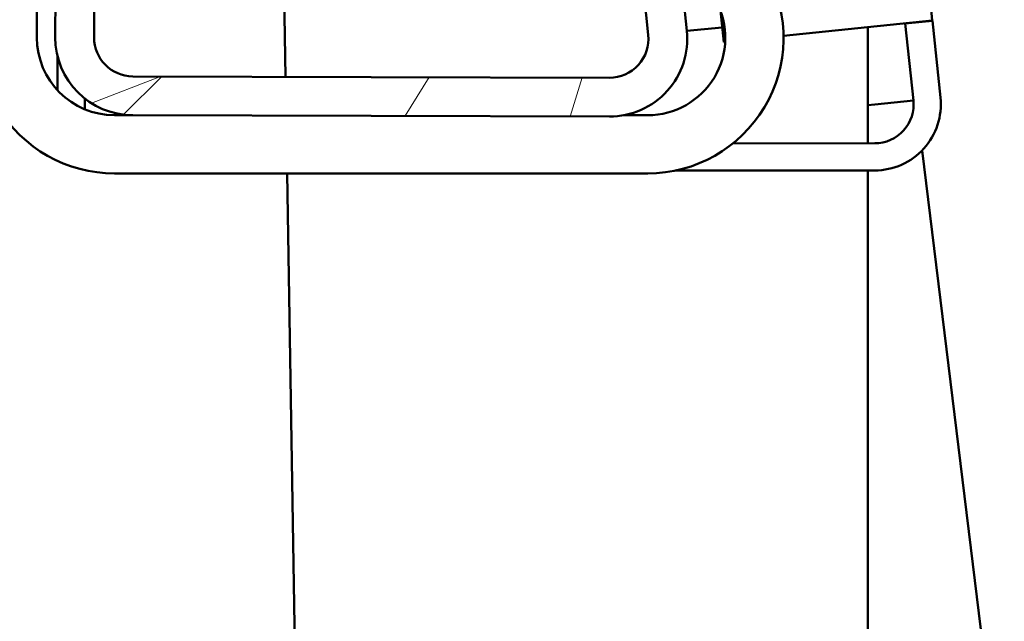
# Model space of a CAD drawing. Header units: millimetres. Extents: x 200 to 13555, y -185 to 8310.
# Tile 89 of 94: x 9270 to 9296, y 5497 to 5512. Entities that reach past the tile are written whole.
import ezdxf

# ---------------------------------------------------------------- set-up
doc = ezdxf.new("R2010")
doc.units = ezdxf.units.MM
doc.header["$LTSCALE"] = 10
doc.layers.add('Schraffur', color=7, linetype='Continuous', lineweight=18)
doc.layers.add('Sichtbare Kanten(DIN)', color=7, linetype='Continuous', lineweight=50)

msp = doc.modelspace()

# ---------------------------------------------------------------- hatches: boundary and pattern name
at = {"layer": 'Schraffur'}
h = msp.add_hatch(dxfattribs=at)
h.set_pattern_fill('WOOD', color=256, scale=38.23228370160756, angle=30.000022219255, style=0, pattern_type=2)
h.set_pattern_definition([(25.23602221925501, (-3.249746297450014, 5.628720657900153), (-383.3269031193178, -177.164403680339), [4.603778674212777, -455.7747004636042]), (41.30992221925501, (0.9146298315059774, 7.591558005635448), (113.324430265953, 109.5747014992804), [5.848430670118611, -189.0987868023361]), (75.000022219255, (5.307663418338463, 11.4522848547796), (-19.11616060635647, 33.11013176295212), [4.325485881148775, -49.74325967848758]), (76.847622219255, (6.427180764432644, 15.63038695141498), (176.7992259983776, 764.2766952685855), [8.384989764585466, -830.114636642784]), (42.994622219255, (8.335114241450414, 23.7954295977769), (-259.7588559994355, -238.2655697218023), [5.100836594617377, -504.979649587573]), (30.000022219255, (12.06594539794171, 27.27383335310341), (13.99396682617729, 52.22627620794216), [9.558070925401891, -28.67421277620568]), (20.53802221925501, (20.34347577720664, 32.05287202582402), (-184.6664610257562, -62.47170866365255), [4.651148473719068, -227.9068486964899]), (24.28902221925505, (-8.411108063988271, 14.56845346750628), (-317.1082940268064, -138.9330337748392), [3.842306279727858, -380.3875188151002]), (30.000022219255, (-4.908934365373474, 16.14896772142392), (13.99396682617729, 52.22627620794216), [5.734842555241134, -32.49744114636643]), (58.300822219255, (0.05758386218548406, 19.01639092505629), (249.5144590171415, 408.9392492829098), [5.644920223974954, -558.8489373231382]), (82.125022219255, (3.023768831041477, 23.81919954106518), (-36.85977062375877, -242.0150806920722), [8.71829881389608, -427.1960683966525]), (69.289422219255, (4.218277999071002, 32.45528307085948), (103.0799432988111, 280.2474284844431), [5.433839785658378, -537.9473478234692]), (36.340222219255, (6.139937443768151, 37.53797102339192), (245.7647366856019, 186.0393772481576), [6.924172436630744, -339.283990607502]), (18.11102221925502, (11.71743622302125, 41.64108129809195), (-520.8901410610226, -168.2923405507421), [7.423371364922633, -734.9124269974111]), (23.29002221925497, (-14.33711601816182, 24.83259113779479), (317.1077547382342, 138.9344308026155), [6.544296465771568, -647.888102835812]), (33.366522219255, (-8.326072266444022, 27.42013500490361), (510.6451743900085, 338.9686942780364), [6.510728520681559, -644.5618941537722]), (63.690122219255, (-2.888513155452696, 31.00098251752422), (-47.1040312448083, -71.3424323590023), [6.892439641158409, -130.9558943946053]), (77.48962221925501, (0.1663896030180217, 37.17941787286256), (120.8226926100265, 555.3714257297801), [6.223756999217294, -616.1514841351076]), (44.931422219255, (1.514564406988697, 43.25540947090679), (306.8637064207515, 309.6087315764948), [5.935256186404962, -587.5881449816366]), (30.000022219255, (5.716436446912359, 47.44723753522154), (13.99396682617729, 52.22627620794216), [4.587874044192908, -33.64440965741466]), (17.00502221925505, (9.689651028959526, 49.74117609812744), (336.2241209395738, 105.8228967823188), [5.100836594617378, -504.9796495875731]), (30.000022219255, (10.26413767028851, 5.926007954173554), (13.99396682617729, 52.22627620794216), [0, -38.23228370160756]), (253.152022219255, (12.03213147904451, 13.56878783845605), (229.0303825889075, 750.2812253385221), [8.384989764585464, -830.1146366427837]), (236.565022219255, (-9.514219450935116, 38.65380637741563), (-13.9939840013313, -52.22624713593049), [3.419610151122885, -82.07018483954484]), (218.130022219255, (-11.39838298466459, 35.80010914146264), (-179.5448974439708, -147.8067579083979), [5.406847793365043, -264.9363447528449]), (186.801022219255, (-15.65147690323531, 32.46164505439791), (-203.7829865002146, -29.35904060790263), [2.91169426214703, -288.2568908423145]), (56.56512221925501, (12.03213147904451, 13.56878783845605), (13.99389284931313, 52.22627155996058), [4.274484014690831, -81.21531097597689]), (36.709822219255, (14.38733589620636, 17.13590938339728), (-278.8751809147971, -205.1553987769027), [6.544296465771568, -647.888102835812]), (19.87502221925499, (19.63373346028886, 21.04785811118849), (620.220361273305, 225.6401773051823), [10.87437022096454, -1076.563760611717]), (19.69502221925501, (-1.146969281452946, 1.986607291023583), (217.7772824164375, 81.58629890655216), [4.274484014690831, -423.1740321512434]), (45.52412221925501, (2.877467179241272, 3.427181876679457), (-306.8621722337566, -309.6072210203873), [7.142364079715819, -707.0946173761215]), (72.878922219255, (7.881481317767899, 8.52359579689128), (-201.0374279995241, -645.8304165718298), [7.304277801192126, -723.1215907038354]), (64.69522221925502, (10.03179822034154, 15.50417325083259), (197.2879084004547, 422.9328493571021), [6.045059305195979, -598.4614064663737]), (39.46232221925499, (12.61566009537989, 20.96918429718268), (146.4345435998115, 128.6908724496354), [6.976741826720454, -225.5811788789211]), (23.4180222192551, (18.00199732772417, 25.40339578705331), (-601.104620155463, -258.7538054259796), [10.00634445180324, -990.6290565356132]), (21.87002221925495, (-5.926007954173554, 10.26413767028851), (-217.7767926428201, -81.58723225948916), [5.406847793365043, -264.9363447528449]), (41.30992221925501, (-0.9082678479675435, 12.27819689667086), (113.324430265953, 109.5747014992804), [5.848430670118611, -189.0987868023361]), (72.510422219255, (3.484765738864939, 16.13892374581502), (-173.0497718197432, -541.3772437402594), [6.223756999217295, -616.1514841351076]), (75.000022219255, (5.35520330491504, 22.07497567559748), (-19.11616060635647, 33.11013176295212), [7.028928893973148, -47.0398548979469]), (47.354022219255, (7.174418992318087, 28.86439158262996), (-353.9660968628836, -380.9492287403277), [6.408915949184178, -634.4800409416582]), (26.63402221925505, (11.51623070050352, 33.57848240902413), (-548.8754957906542, -272.7525617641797), [6.510728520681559, -644.5618941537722]), (12.89702221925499, (17.3361129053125, 36.49712749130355), (388.4483423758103, 91.82892113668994), [5.200164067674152, -514.8168161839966]), (21.25402221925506, (-10.70504662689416, 18.54166804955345), (250.8867476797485, 100.7036992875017), [5.028654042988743, -497.8378589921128]), (44.931422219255, (-6.018407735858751, 20.36456572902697), (306.8637064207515, 309.6087315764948), [5.935256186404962, -587.5881449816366]), (62.005422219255, (-1.816535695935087, 24.55639379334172), (-108.2021233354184, -194.9112219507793), [7.213667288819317, -353.4689325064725]), (79.899122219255, (1.569468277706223, 30.92599069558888), (-115.7009630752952, -640.7078401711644), [9.496708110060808, -940.1739117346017]), (45.94542221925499, (3.235018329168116, 40.27549853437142), (-113.3244174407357, -109.5748214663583), [5.566696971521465, -272.7686103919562]), (23.99102221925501, (7.105789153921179, 44.27616505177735), (350.2159863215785, 158.0508369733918), [7.304277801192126, -723.1215907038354]), (6.801022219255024, (13.77903533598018, 47.24603201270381), (203.7829865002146, 29.35904060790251), [2.91169426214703, -288.2568908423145]), (20.53802221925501, (-16.43989303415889, 28.47470450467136), (-184.6664610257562, -62.47170866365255), [4.651148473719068, -227.9068486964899]), (40.008022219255, (-12.08435535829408, 30.10644063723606), (325.9792390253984, 276.4982968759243), [6.599924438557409, -653.3935516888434]), (67.40542221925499, (-7.029119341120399, 34.34949058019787), (239.2702834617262, 579.6130706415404), [8.182052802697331, -810.023571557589]), (59.05462221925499, (15.23065589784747, 8.79343115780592), (155.3061850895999, 266.2534787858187), [3.936243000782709, -389.6901980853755]), (40.784322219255, (17.25475909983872, 12.16939115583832), (-472.4148138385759, -405.1900220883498), [8.17314468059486, -809.1404058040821]), (22.87502221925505, (23.44323843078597, 17.50818850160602), (-250.8869850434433, -100.7030254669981), [9.247165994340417, -298.9913691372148])])
edge = h.paths.add_edge_path()
edge.add_line((9272.248620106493, 5511.740591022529), (9272.275632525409, 5521.740554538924))
edge.add_line((9272.27563252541, 5521.740554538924), (9271.27563617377, 5521.743255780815))
edge.add_line((9271.275636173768, 5521.743255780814), (9271.248623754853, 5511.743292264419))
edge.add_ellipse((9273.248616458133, 5511.737889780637), major_axis=(-0.005402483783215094, -1.999992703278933), ratio=1, start_angle=270.000000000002, end_angle=360.0000000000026)
edge.add_line((9273.243213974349, 5509.737897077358), (9285.523113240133, 5509.704725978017))
edge.add_ellipse((9285.528515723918, 5511.704718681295), major_axis=(1.999992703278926, -0.00540248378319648), ratio=1, start_angle=270.0000000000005, end_angle=365.9699999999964)
edge.add_line((9287.518223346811, 5511.907360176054), (9253.170489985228, 5849.162802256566))
edge.add_ellipse((9254.165343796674, 5849.264123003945), major_axis=(-0.1013207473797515, 0.9948538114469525), ratio=1, start_angle=0, end_angle=90.00000000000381, ccw=False)
edge.add_line((9254.064023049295, 5850.258976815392), (9259.03829210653, 5850.765580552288))
edge.add_line((9259.038292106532, 5850.765580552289), (9258.936971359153, 5851.760434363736))
edge.add_line((9258.936971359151, 5851.760434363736), (9253.962702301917, 5851.25383062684))
edge.add_ellipse((9254.165343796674, 5849.264123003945), major_axis=(-1.989707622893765, -0.2026414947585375), ratio=1, start_angle=270, end_angle=360.0000000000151)
edge.add_line((9252.17563617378, 5849.061481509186), (9286.523369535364, 5511.806039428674))
edge.add_ellipse((9285.528515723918, 5511.704718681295), major_axis=(0.1013207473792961, -0.9948538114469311), ratio=1, start_angle=354.0299999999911, end_angle=449.99999999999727, ccw=False)
edge.add_line((9285.525814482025, 5510.704722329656), (9273.245915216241, 5510.737893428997))
edge.add_ellipse((9273.248616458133, 5511.737889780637), major_axis=(-0.9999963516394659, 0.002701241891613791), ratio=1, start_angle=1.057287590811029e-11, end_angle=90.0000000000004, ccw=False)

# ---------------------------------------------------------------- linework, layer by layer
at = {"layer": 'Sichtbare Kanten(DIN)'}
for p, q in [((9287.518223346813, 5511.907360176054), (9253.170489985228, 5849.162802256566)), ((9252.17563617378, 5849.061481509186), (9286.523369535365, 5511.806039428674)), ((9293.839785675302, 5512.181604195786), (9283.375997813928, 5611.737895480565)), ((9270.775636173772, 5511.737897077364), (9270.775636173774, 5553.237897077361)), ((9277.181088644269, 5510.727263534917), (9276.673234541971, 5541.377872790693)), ((9271.27563617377, 5521.743255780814), (9271.248623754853, 5511.74329226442)), ((9272.248620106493, 5511.740591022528), (9272.27563252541, 5521.740554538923)), ((9288.383326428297, 5512.435776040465), (9288.469367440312, 5511.617150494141)), ((9290.00879512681, 5511.778950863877), (9293.839785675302, 5512.181604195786)), ((9293.143620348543, 5512.108434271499), (9293.144665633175, 5512.098489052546)), ((9293.144665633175, 5512.098489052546), (9293.840830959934, 5512.171658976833)), ((9293.144665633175, 5512.098489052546), (9293.352677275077, 5510.119390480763)), ((9293.840830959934, 5512.171658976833), (9293.839785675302, 5512.181604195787)), ((9293.840830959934, 5512.171658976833), (9294.048842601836, 5510.19256040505)), ((9287.518223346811, 5511.907360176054), (9288.429114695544, 5512.000129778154)), ((9292.175636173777, 5512.006695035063), (9292.175636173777, 5509.014766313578)), ((9288.469367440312, 5511.617150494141), (9288.5056144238, 5511.620960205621)), ((9271.308009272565, 5510.379195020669), (9271.307550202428, 5511.255954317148)), ((9285.525814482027, 5510.704722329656), (9273.245915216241, 5510.737893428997)), ((9272.008119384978, 5510.169079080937), (9272.008205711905, 5510.004206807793)), ((9292.175636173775, 5509.995678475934), (9292.358155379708, 5510.014862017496)), ((9292.358155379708, 5510.014862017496), (9293.352677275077, 5510.119390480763)), ((9273.243213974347, 5509.737897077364), (9272.775636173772, 5509.737897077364)), ((9273.243213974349, 5509.737897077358), (9285.523113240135, 5509.704725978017)), ((9286.50903590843, 5509.737897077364), (9285.891300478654, 5509.737897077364)), ((9288.705546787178, 5509.012949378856), (9292.358678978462, 5509.014862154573)), ((9293.578168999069, 5508.830984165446), (9312.578080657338, 5354.08905604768)), ((9272.775636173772, 5508.237897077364), (9286.50903590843, 5508.237897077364)), ((9294.572767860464, 4461.084144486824), (9277.22233529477, 5508.237897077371)), ((9292.359045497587, 5508.314862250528), (9287.226271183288, 5508.312174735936)), ((9292.175636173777, 5508.314766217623), (9292.175636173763, 4605.75866091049))]:
    msp.add_line(p, q, dxfattribs=at)
for centre, radius, start, end in [((9286.50903590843, 5511.737897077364), 3.499999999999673, 270, 28.27371363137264), ((9286.50903590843, 5511.737897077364), 1.999999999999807, 270, 28.27371363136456), ((9285.528515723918, 5511.704718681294), 1.999999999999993, 269.8452300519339, 5.815230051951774), ((9285.528515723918, 5511.704718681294), 0.9999999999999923, 269.8452300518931, 5.815230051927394), ((9272.775636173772, 5511.737897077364), 1.999999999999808, 180, 270), ((9273.248616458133, 5511.737889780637), 2, 179.8452300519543, 269.8452300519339), ((9273.248616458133, 5511.737889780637), 0.9999999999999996, 179.8452300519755, 269.8452300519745), ((9292.35815537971, 5510.014862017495), 0.9999999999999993, 270.0299999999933, 5.999999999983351), ((9292.35815537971, 5510.014862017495), 1.700000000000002, 270.0300000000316, 6.000000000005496), ((9272.775636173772, 5511.737897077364), 3.499999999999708, 211.0350745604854, 270), ((9273.00820557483, 5510.004730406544), 1.00000000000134, 180.0299999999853, 186.6932381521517)]:
    msp.add_arc(centre, radius, start, end, dxfattribs=at)

doc.saveas('drawing.dxf')
